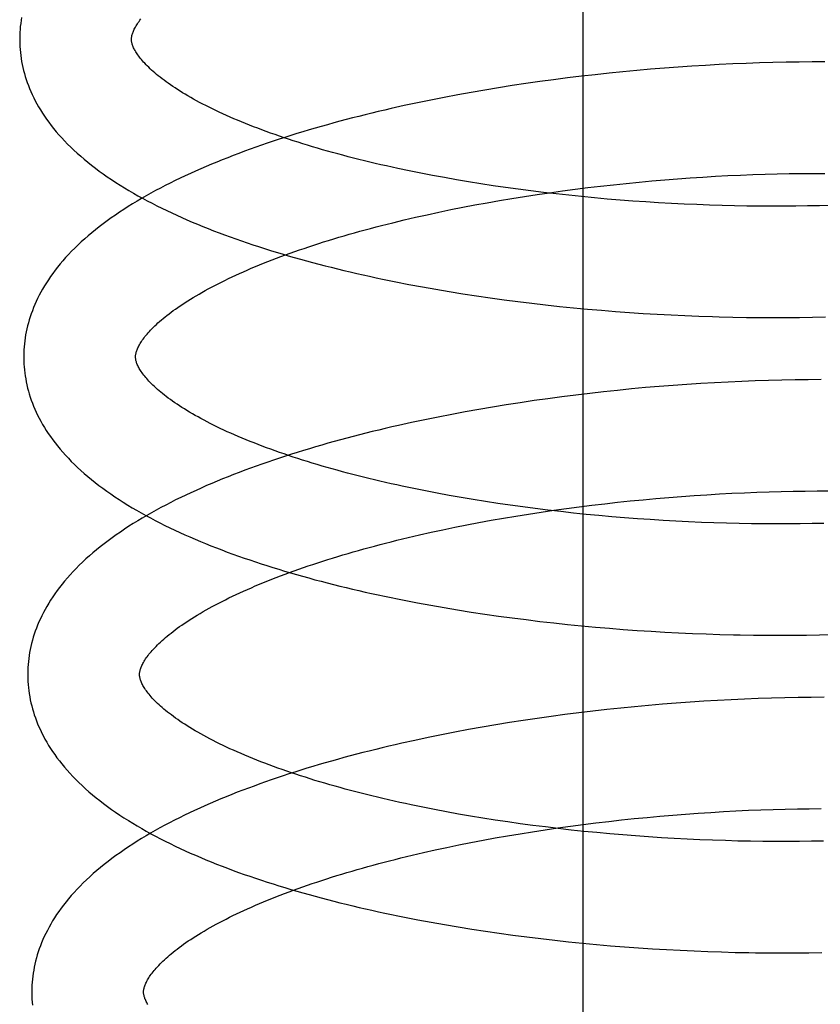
# Model space of a CAD drawing. Header units: inches. Extents: x 0 to 215, y 0 to 139.
# Tile 71 of 114: x 126.337 to 126.48, y 50.881 to 51.057. Entities that reach past the tile are written whole.
import ezdxf

# ---------------------------------------------------------------- set-up
doc = ezdxf.new("R2010")
doc.units = ezdxf.units.IN
doc.header["$LTSCALE"] = 11.804375
doc.header["$MEASUREMENT"] = 0
doc.linetypes.add('HIDDEN', pattern=[0.2, 0.1, -0.1])
doc.layers.add('DEFAULT_2', color=8, linetype='HIDDEN')

msp = doc.modelspace()

# ---------------------------------------------------------------- linework, layer by layer
at = {"layer": 'DEFAULT_2', "color": 8, "linetype": 'HIDDEN'}
for p, q in [((126.43743, 50.75084), (126.43743, 51.31334)), ((126.46899, 51.04918), (126.4666, 51.0491)), ((126.47137, 51.04925), (126.46899, 51.04918)), ((126.47372, 51.0493), (126.47137, 51.04925)), ((126.47606, 51.04933), (126.47372, 51.0493)), ((126.47838, 51.04935), (126.47606, 51.04933)), ((126.48068, 51.04935), (126.47838, 51.04935)), ((126.44456, 51.0476), (126.44208, 51.04735)), ((126.44704, 51.04784), (126.44456, 51.0476)), ((126.44951, 51.04805), (126.44704, 51.04784)), ((126.45198, 51.04825), (126.44951, 51.04805)), ((126.45444, 51.04843), (126.45198, 51.04825)), ((126.4569, 51.0486), (126.45444, 51.04843)), ((126.45934, 51.04875), (126.4569, 51.0486)), ((126.46177, 51.04888), (126.45934, 51.04875)), ((126.46419, 51.049), (126.46177, 51.04888)), ((126.4666, 51.0491), (126.46419, 51.049)), ((126.42968, 51.04584), (126.42721, 51.04549)), ((126.43216, 51.04618), (126.42968, 51.04584)), ((126.43463, 51.0465), (126.43216, 51.04618)), ((126.43712, 51.0468), (126.43463, 51.0465)), ((126.4396, 51.04708), (126.43712, 51.0468)), ((126.44208, 51.04735), (126.4396, 51.04708)), ((126.41742, 51.0439), (126.415, 51.04347)), ((126.41985, 51.04433), (126.41742, 51.0439)), ((126.4223, 51.04473), (126.41985, 51.04433)), ((126.42475, 51.04512), (126.4223, 51.04473)), ((126.42721, 51.04549), (126.42475, 51.04512)), ((126.41019, 51.04254), (126.40781, 51.04205)), ((126.41259, 51.04301), (126.41019, 51.04254)), ((126.415, 51.04347), (126.41259, 51.04301)), ((126.40545, 51.04154), (126.40311, 51.04102)), ((126.40781, 51.04205), (126.40545, 51.04154)), ((126.4084, 51.02947), (126.40633, 51.02989)), ((126.41051, 51.02906), (126.4084, 51.02947)), ((126.41263, 51.02867), (126.41051, 51.02906)), ((126.41478, 51.02829), (126.41263, 51.02867)), ((126.41695, 51.02792), (126.41478, 51.02829)), ((126.44744, 51.02788), (126.44973, 51.02809)), ((126.44973, 51.02809), (126.45202, 51.02828)), ((126.45202, 51.02828), (126.4543, 51.02846)), ((126.4543, 51.02846), (126.45657, 51.02863)), ((126.45657, 51.02863), (126.45883, 51.02877)), ((126.45883, 51.02877), (126.46109, 51.02891)), ((126.46109, 51.02891), (126.46333, 51.02903)), ((126.46333, 51.02903), (126.46556, 51.02913)), ((126.46556, 51.02913), (126.46777, 51.02922)), ((126.46777, 51.02922), (126.46997, 51.02929)), ((126.46997, 51.02929), (126.47215, 51.02935)), ((126.47215, 51.02935), (126.47431, 51.02939)), ((126.47431, 51.02939), (126.47645, 51.02942)), ((126.47645, 51.02942), (126.47856, 51.02944)), ((126.47856, 51.02944), (126.48065, 51.02944)), ((126.41914, 51.02757), (126.41695, 51.02792)), ((126.42135, 51.02723), (126.41914, 51.02757)), ((126.42357, 51.02691), (126.42135, 51.02723)), ((126.42581, 51.0266), (126.42357, 51.02691)), ((126.42806, 51.0263), (126.42581, 51.0266)), ((126.43032, 51.02602), (126.42806, 51.0263)), ((126.43145, 51.02598), (126.43372, 51.0263)), ((126.43372, 51.0263), (126.436, 51.0266)), ((126.436, 51.0266), (126.43828, 51.02689)), ((126.43828, 51.02689), (126.44057, 51.02716)), ((126.44057, 51.02716), (126.44286, 51.02741)), ((126.44286, 51.02741), (126.44515, 51.02765)), ((126.44515, 51.02765), (126.44744, 51.02788)), ((126.42028, 51.02419), (126.42249, 51.02458)), ((126.42249, 51.02458), (126.42471, 51.02495)), ((126.42471, 51.02495), (126.42694, 51.02531)), ((126.42694, 51.02531), (126.42919, 51.02565)), ((126.42919, 51.02565), (126.43145, 51.02598)), ((126.4326, 51.02576), (126.43032, 51.02602)), ((126.43488, 51.02551), (126.4326, 51.02576)), ((126.43716, 51.02527), (126.43488, 51.02551)), ((126.43945, 51.02505), (126.43716, 51.02527)), ((126.44175, 51.02485), (126.43945, 51.02505)), ((126.44405, 51.02466), (126.44175, 51.02485)), ((126.44634, 51.02448), (126.44405, 51.02466)), ((126.41164, 51.0225), (126.41377, 51.02295)), ((126.41377, 51.02295), (126.41592, 51.02337)), ((126.41592, 51.02337), (126.41809, 51.02379)), ((126.41809, 51.02379), (126.42028, 51.02419)), ((126.44864, 51.02432), (126.44634, 51.02448)), ((126.45093, 51.02418), (126.44864, 51.02432)), ((126.45322, 51.02405), (126.45093, 51.02418)), ((126.4555, 51.02393), (126.45322, 51.02405)), ((126.45777, 51.02384), (126.4555, 51.02393)), ((126.46003, 51.02375), (126.45777, 51.02384)), ((126.46228, 51.02368), (126.46003, 51.02375)), ((126.46452, 51.02363), (126.46228, 51.02368)), ((126.46674, 51.02359), (126.46452, 51.02363)), ((126.46895, 51.02356), (126.46674, 51.02359)), ((126.47114, 51.02355), (126.46895, 51.02356)), ((126.47331, 51.02356), (126.47114, 51.02355)), ((126.47546, 51.02358), (126.47331, 51.02356)), ((126.47758, 51.02361), (126.47546, 51.02358)), ((126.47969, 51.02365), (126.47758, 51.02361)), ((126.48176, 51.02371), (126.47969, 51.02365)), ((126.40339, 51.02062), (126.40541, 51.02111)), ((126.40541, 51.02111), (126.40746, 51.02158)), ((126.40746, 51.02158), (126.40954, 51.02205)), ((126.40954, 51.02205), (126.41164, 51.0225)), ((126.40629, 51.00959), (126.40868, 51.00915)), ((126.40868, 51.00915), (126.41108, 51.00872)), ((126.41108, 51.00872), (126.4135, 51.00831)), ((126.4135, 51.00831), (126.41593, 51.00792)), ((126.41593, 51.00792), (126.41837, 51.00754)), ((126.41837, 51.00754), (126.42082, 51.00718)), ((126.42082, 51.00718), (126.42329, 51.00684)), ((126.42329, 51.00684), (126.42576, 51.00652)), ((126.42576, 51.00652), (126.42824, 51.00622)), ((126.42824, 51.00622), (126.43073, 51.00593)), ((126.43073, 51.00593), (126.43322, 51.00566)), ((126.43322, 51.00566), (126.43572, 51.00541)), ((126.43572, 51.00541), (126.43822, 51.00517)), ((126.43822, 51.00517), (126.44071, 51.00495)), ((126.44071, 51.00495), (126.44321, 51.00475)), ((126.44321, 51.00475), (126.44571, 51.00457)), ((126.44571, 51.00457), (126.4482, 51.0044)), ((126.4482, 51.0044), (126.45068, 51.00425)), ((126.45068, 51.00425), (126.45316, 51.00412)), ((126.45316, 51.00412), (126.45563, 51.004)), ((126.45563, 51.004), (126.4581, 51.0039)), ((126.4581, 51.0039), (126.46055, 51.00382)), ((126.46421, 51.00372), (126.46663, 51.00368)), ((126.46663, 51.00368), (126.46903, 51.00365)), ((126.46903, 51.00365), (126.47142, 51.00364)), ((126.47142, 51.00364), (126.47379, 51.00365)), ((126.47379, 51.00365), (126.47614, 51.00367)), ((126.47614, 51.00367), (126.47847, 51.00371)), ((126.47847, 51.00371), (126.48078, 51.00377)), ((126.44858, 50.99112), (126.44609, 50.99089)), ((126.45106, 50.99133), (126.44858, 50.99112)), ((126.45354, 50.99152), (126.45106, 50.99133)), ((126.45601, 50.9917), (126.45354, 50.99152)), ((126.45847, 50.99186), (126.45601, 50.9917)), ((126.46093, 50.99201), (126.45847, 50.99186)), ((126.46337, 50.99213), (126.46093, 50.99201)), ((126.46579, 50.99225), (126.46337, 50.99213)), ((126.46821, 50.99234), (126.46579, 50.99225)), ((126.4706, 50.99242), (126.46821, 50.99234)), ((126.47298, 50.99248), (126.4706, 50.99242)), ((126.47535, 50.99252), (126.47298, 50.99248)), ((126.47769, 50.99255), (126.47535, 50.99252)), ((126.48001, 50.99256), (126.47769, 50.99255)), ((126.43362, 50.98948), (126.43113, 50.98915)), ((126.43611, 50.9898), (126.43362, 50.98948)), ((126.43861, 50.9901), (126.43611, 50.9898)), ((126.4411, 50.99038), (126.43861, 50.9901)), ((126.4436, 50.99064), (126.4411, 50.99038)), ((126.44609, 50.99089), (126.4436, 50.99064)), ((126.42124, 50.98765), (126.4188, 50.98723)), ((126.4237, 50.98805), (126.42124, 50.98765)), ((126.42617, 50.98843), (126.4237, 50.98805)), ((126.42865, 50.9888), (126.42617, 50.98843)), ((126.43113, 50.98915), (126.42865, 50.9888)), ((126.41152, 50.98587), (126.40913, 50.98538)), ((126.41393, 50.98634), (126.41152, 50.98587)), ((126.41636, 50.98679), (126.41393, 50.98634)), ((126.4188, 50.98723), (126.41636, 50.98679)), ((126.40675, 50.98488), (126.40439, 50.98435)), ((126.40913, 50.98538), (126.40675, 50.98488)), ((126.40923, 50.97266), (126.40715, 50.97307)), ((126.41133, 50.97225), (126.40923, 50.97266)), ((126.41346, 50.97186), (126.41133, 50.97225)), ((126.41561, 50.97148), (126.41346, 50.97186)), ((126.45502, 50.97167), (126.45729, 50.97183)), ((126.45729, 50.97183), (126.45956, 50.97198)), ((126.45956, 50.97198), (126.46181, 50.97212)), ((126.46181, 50.97212), (126.46405, 50.97224)), ((126.46405, 50.97224), (126.46628, 50.97234)), ((126.46628, 50.97234), (126.4685, 50.97243)), ((126.4685, 50.97243), (126.4707, 50.9725)), ((126.4707, 50.9725), (126.47287, 50.97256)), ((126.47287, 50.97256), (126.47503, 50.9726)), ((126.47503, 50.9726), (126.47717, 50.97263)), ((126.47717, 50.97263), (126.47929, 50.97265)), ((126.47929, 50.97265), (126.48138, 50.97265)), ((126.41778, 50.97111), (126.41561, 50.97148)), ((126.41996, 50.97076), (126.41778, 50.97111)), ((126.42217, 50.97042), (126.41996, 50.97076)), ((126.42439, 50.9701), (126.42217, 50.97042)), ((126.42663, 50.96979), (126.42439, 50.9701)), ((126.43672, 50.96981), (126.43901, 50.97009)), ((126.43901, 50.97009), (126.44129, 50.97037)), ((126.44129, 50.97037), (126.44358, 50.97062)), ((126.44358, 50.97062), (126.44587, 50.97086)), ((126.44587, 50.97086), (126.44817, 50.97109)), ((126.44817, 50.97109), (126.45046, 50.9713)), ((126.45046, 50.9713), (126.45274, 50.97149)), ((126.45274, 50.97149), (126.45502, 50.97167)), ((126.42543, 50.96816), (126.42767, 50.96852)), ((126.42888, 50.9695), (126.42663, 50.96979)), ((126.42767, 50.96852), (126.42992, 50.96886)), ((126.43114, 50.96922), (126.42888, 50.9695)), ((126.42992, 50.96886), (126.43218, 50.96919)), ((126.43342, 50.96895), (126.43114, 50.96922)), ((126.43218, 50.96919), (126.43445, 50.96951)), ((126.4357, 50.9687), (126.43342, 50.96895)), ((126.43445, 50.96951), (126.43672, 50.96981)), ((126.43798, 50.96847), (126.4357, 50.9687)), ((126.44027, 50.96825), (126.43798, 50.96847)), ((126.44257, 50.96805), (126.44027, 50.96825)), ((126.41449, 50.96615), (126.41664, 50.96658)), ((126.41664, 50.96658), (126.41881, 50.967)), ((126.41881, 50.967), (126.421, 50.9674)), ((126.421, 50.9674), (126.42321, 50.96779)), ((126.42321, 50.96779), (126.42543, 50.96816)), ((126.44486, 50.96786), (126.44257, 50.96805)), ((126.44716, 50.96768), (126.44486, 50.96786)), ((126.44945, 50.96752), (126.44716, 50.96768)), ((126.45174, 50.96738), (126.44945, 50.96752)), ((126.45403, 50.96725), (126.45174, 50.96738)), ((126.4563, 50.96714), (126.45403, 50.96725)), ((126.45858, 50.96704), (126.4563, 50.96714)), ((126.46084, 50.96696), (126.45858, 50.96704)), ((126.46309, 50.96689), (126.46084, 50.96696)), ((126.46532, 50.96684), (126.46309, 50.96689)), ((126.46754, 50.9668), (126.46532, 50.96684)), ((126.46975, 50.96677), (126.46754, 50.9668)), ((126.47194, 50.96676), (126.46975, 50.96677)), ((126.4741, 50.96677), (126.47194, 50.96676)), ((126.47625, 50.96679), (126.4741, 50.96677)), ((126.47838, 50.96682), (126.47625, 50.96679)), ((126.48048, 50.96686), (126.47838, 50.96682)), ((126.40613, 50.96432), (126.40818, 50.96479)), ((126.40818, 50.96479), (126.41026, 50.96526)), ((126.41026, 50.96526), (126.41236, 50.96571)), ((126.41236, 50.96571), (126.41449, 50.96615)), ((126.40411, 50.96383), (126.40613, 50.96432)), ((126.40779, 50.95265), (126.41017, 50.95222)), ((126.41017, 50.95222), (126.41257, 50.9518)), ((126.41257, 50.9518), (126.41498, 50.95139)), ((126.41498, 50.95139), (126.41741, 50.95101)), ((126.41741, 50.95101), (126.41985, 50.95064)), ((126.41985, 50.95064), (126.42229, 50.95029)), ((126.42229, 50.95029), (126.42475, 50.94995)), ((126.42475, 50.94995), (126.42722, 50.94964)), ((126.42722, 50.94964), (126.4297, 50.94934)), ((126.4297, 50.94934), (126.43218, 50.94906)), ((126.43218, 50.94906), (126.43466, 50.94879)), ((126.43466, 50.94879), (126.43715, 50.94855)), ((126.43715, 50.94855), (126.43964, 50.94832)), ((126.43964, 50.94832), (126.44213, 50.9481)), ((126.44213, 50.9481), (126.44461, 50.94791)), ((126.44461, 50.94791), (126.4471, 50.94773)), ((126.4471, 50.94773), (126.44958, 50.94757)), ((126.44958, 50.94757), (126.45206, 50.94742)), ((126.45206, 50.94742), (126.45452, 50.94729)), ((126.45452, 50.94729), (126.45699, 50.94718)), ((126.45699, 50.94718), (126.45944, 50.94708)), ((126.45944, 50.94708), (126.46188, 50.94701)), ((126.46188, 50.94701), (126.46431, 50.94694)), ((126.46793, 50.94688), (126.47032, 50.94686)), ((126.47032, 50.94686), (126.47269, 50.94685)), ((126.47269, 50.94685), (126.47505, 50.94686)), ((126.47505, 50.94686), (126.47739, 50.94689)), ((126.47739, 50.94689), (126.47971, 50.94693)), ((126.47971, 50.94693), (126.48201, 50.94699)), ((126.45655, 50.9349), (126.45408, 50.93472)), ((126.45901, 50.93506), (126.45655, 50.9349)), ((126.46146, 50.93521), (126.45901, 50.93506)), ((126.4639, 50.93533), (126.46146, 50.93521)), ((126.46632, 50.93545), (126.4639, 50.93533)), ((126.46874, 50.93554), (126.46632, 50.93545)), ((126.47113, 50.93562), (126.46874, 50.93554)), ((126.47351, 50.93568), (126.47113, 50.93562)), ((126.47587, 50.93573), (126.47351, 50.93568)), ((126.47822, 50.93575), (126.47587, 50.93573)), ((126.48054, 50.93577), (126.47822, 50.93575)), ((126.43667, 50.93299), (126.43418, 50.93267)), ((126.43916, 50.93329), (126.43667, 50.93299)), ((126.44165, 50.93357), (126.43916, 50.93329)), ((126.44415, 50.93383), (126.44165, 50.93357)), ((126.44664, 50.93408), (126.44415, 50.93383)), ((126.44912, 50.93431), (126.44664, 50.93408)), ((126.45161, 50.93452), (126.44912, 50.93431)), ((126.45408, 50.93472), (126.45161, 50.93452)), ((126.42428, 50.93124), (126.42182, 50.93083)), ((126.42674, 50.93162), (126.42428, 50.93124)), ((126.42922, 50.93199), (126.42674, 50.93162)), ((126.4317, 50.93234), (126.42922, 50.93199)), ((126.43418, 50.93267), (126.4317, 50.93234)), ((126.41452, 50.92952), (126.41211, 50.92905)), ((126.41694, 50.92998), (126.41452, 50.92952)), ((126.41937, 50.93041), (126.41694, 50.92998)), ((126.42182, 50.93083), (126.41937, 50.93041)), ((126.40735, 50.92806), (126.40499, 50.92754)), ((126.40972, 50.92856), (126.40735, 50.92806)), ((126.41211, 50.92905), (126.40972, 50.92856)), ((126.41087, 50.91568), (126.40877, 50.9161)), ((126.413, 50.91528), (126.41087, 50.91568)), ((126.46253, 50.91533), (126.46477, 50.91544)), ((126.46477, 50.91544), (126.467, 50.91555)), ((126.467, 50.91555), (126.46921, 50.91564)), ((126.46921, 50.91564), (126.47141, 50.91571)), ((126.47141, 50.91571), (126.47359, 50.91577)), ((126.47359, 50.91577), (126.47575, 50.91581)), ((126.47575, 50.91581), (126.47789, 50.91584)), ((126.47789, 50.91584), (126.48, 50.91586)), ((126.41515, 50.91489), (126.413, 50.91528)), ((126.41732, 50.91452), (126.41515, 50.91489)), ((126.41951, 50.91416), (126.41732, 50.91452)), ((126.42172, 50.91381), (126.41951, 50.91416)), ((126.42395, 50.91348), (126.42172, 50.91381)), ((126.44201, 50.91357), (126.4443, 50.91383)), ((126.4443, 50.91383), (126.44659, 50.91407)), ((126.44659, 50.91407), (126.44888, 50.91429)), ((126.44888, 50.91429), (126.45117, 50.9145)), ((126.45117, 50.9145), (126.45346, 50.9147)), ((126.45346, 50.9147), (126.45574, 50.91488)), ((126.45574, 50.91488), (126.45801, 50.91504)), ((126.45801, 50.91504), (126.46027, 50.91519)), ((126.46027, 50.91519), (126.46253, 50.91533)), ((126.4262, 50.91316), (126.42395, 50.91348)), ((126.42845, 50.91285), (126.4262, 50.91316)), ((126.42838, 50.91173), (126.43063, 50.91207)), ((126.43072, 50.91257), (126.42845, 50.91285)), ((126.43063, 50.91207), (126.43289, 50.9124)), ((126.433, 50.91229), (126.43072, 50.91257)), ((126.43289, 50.9124), (126.43516, 50.91272)), ((126.43529, 50.91203), (126.433, 50.91229)), ((126.43516, 50.91272), (126.43744, 50.91302)), ((126.43759, 50.91179), (126.43529, 50.91203)), ((126.43744, 50.91302), (126.43972, 50.9133)), ((126.43972, 50.9133), (126.44201, 50.91357)), ((126.41736, 50.90979), (126.41953, 50.91021)), ((126.41953, 50.91021), (126.42172, 50.91061)), ((126.42172, 50.91061), (126.42392, 50.91099)), ((126.42392, 50.91099), (126.42615, 50.91137)), ((126.42615, 50.91137), (126.42838, 50.91173)), ((126.43989, 50.91156), (126.43759, 50.91179)), ((126.4422, 50.91135), (126.43989, 50.91156)), ((126.44451, 50.91115), (126.4422, 50.91135)), ((126.44682, 50.91097), (126.44451, 50.91115)), ((126.44913, 50.9108), (126.44682, 50.91097)), ((126.45143, 50.91065), (126.44913, 50.9108)), ((126.45373, 50.91052), (126.45143, 50.91065)), ((126.45603, 50.9104), (126.45373, 50.91052)), ((126.45832, 50.91029), (126.45603, 50.9104)), ((126.4606, 50.9102), (126.45832, 50.91029)), ((126.46287, 50.91013), (126.4606, 50.9102)), ((126.46512, 50.91006), (126.46287, 50.91013)), ((126.4089, 50.908), (126.41098, 50.90847)), ((126.41098, 50.90847), (126.41308, 50.90892)), ((126.41308, 50.90892), (126.41521, 50.90936)), ((126.41521, 50.90936), (126.41736, 50.90979)), ((126.46736, 50.91002), (126.46512, 50.91006)), ((126.46959, 50.90999), (126.46736, 50.91002)), ((126.4718, 50.90997), (126.46959, 50.90999)), ((126.47399, 50.90997), (126.4718, 50.90997)), ((126.47615, 50.90999), (126.47399, 50.90997)), ((126.4783, 50.91001), (126.47615, 50.90999)), ((126.48042, 50.91005), (126.4783, 50.91001)), ((126.40483, 50.90703), (126.40685, 50.90752)), ((126.40685, 50.90752), (126.4089, 50.908)), ((126.40787, 50.89598), (126.41026, 50.89554)), ((126.41026, 50.89554), (126.41267, 50.89511)), ((126.41267, 50.89511), (126.41509, 50.8947)), ((126.41509, 50.8947), (126.41752, 50.89431)), ((126.41752, 50.89431), (126.41997, 50.89394)), ((126.41997, 50.89394), (126.42242, 50.89358)), ((126.42242, 50.89358), (126.42489, 50.89324)), ((126.42489, 50.89324), (126.42737, 50.89292)), ((126.42737, 50.89292), (126.42986, 50.89261)), ((126.42986, 50.89261), (126.43235, 50.89233)), ((126.43235, 50.89233), (126.43484, 50.89206)), ((126.43484, 50.89206), (126.43734, 50.89181)), ((126.43734, 50.89181), (126.43984, 50.89157)), ((126.43984, 50.89157), (126.44234, 50.89135)), ((126.44234, 50.89135), (126.44484, 50.89115)), ((126.44484, 50.89115), (126.44734, 50.89097)), ((126.44734, 50.89097), (126.44983, 50.8908)), ((126.44983, 50.8908), (126.45232, 50.89065)), ((126.45232, 50.89065), (126.4548, 50.89052)), ((126.4548, 50.89052), (126.45728, 50.89041)), ((126.45728, 50.89041), (126.45974, 50.89031)), ((126.45974, 50.89031), (126.46219, 50.89023)), ((126.46219, 50.89023), (126.46464, 50.89016)), ((126.46464, 50.89016), (126.46707, 50.89011)), ((126.47068, 50.89007), (126.47307, 50.89006)), ((126.47307, 50.89006), (126.47544, 50.89007)), ((126.47544, 50.89007), (126.47779, 50.89009)), ((126.47779, 50.89009), (126.48013, 50.89013))]:
    msp.add_line(p, q, dxfattribs=at)
for points in [[(126.33701, 51.05733), (126.33692, 51.0568), (126.33685, 51.05626), (126.33678, 51.05572), (126.33674, 51.05519), (126.3367, 51.05465), (126.33668, 51.05411), (126.33667, 51.05358), (126.33667, 51.05313)], [(126.35667, 51.05339), (126.35667, 51.05349), (126.35667, 51.05361), (126.35668, 51.05372), (126.3567, 51.05385), (126.35672, 51.05397), (126.35675, 51.0541), (126.35679, 51.05424), (126.35683, 51.05439), (126.35688, 51.05454), (126.35694, 51.0547), (126.35701, 51.05487), (126.35708, 51.05504), (126.35717, 51.05522), (126.35727, 51.05541), (126.35737, 51.0556), (126.35748, 51.05579), (126.3576, 51.05599), (126.35773, 51.05619), (126.35787, 51.05639), (126.35802, 51.0566), (126.35818, 51.05682), (126.35835, 51.05704)], [(126.33667, 51.05313), (126.33668, 51.05268), (126.3367, 51.05214), (126.33674, 51.05161), (126.33679, 51.05107), (126.33685, 51.05053), (126.33693, 51.04999), (126.33702, 51.04946), (126.33712, 51.04892), (126.33724, 51.04838), (126.33737, 51.04784), (126.33751, 51.0473), (126.33767, 51.04676), (126.33784, 51.04622), (126.33802, 51.04568), (126.33822, 51.04514), (126.33844, 51.0446), (126.33867, 51.04406), (126.33891, 51.04351), (126.33917, 51.04297), (126.33945, 51.04242), (126.33975, 51.04187), (126.34006, 51.04132), (126.34039, 51.04077), (126.34073, 51.04022), (126.3411, 51.03967), (126.34148, 51.03911), (126.34188, 51.03856), (126.3423, 51.038), (126.34274, 51.03745), (126.3432, 51.03689), (126.34368, 51.03633), (126.34418, 51.03578), (126.3447, 51.03523), (126.34524, 51.03467), (126.34579, 51.03412), (126.34637, 51.03357), (126.34697, 51.03303), (126.34758, 51.03249), (126.34821, 51.03195), (126.34886, 51.03141), (126.34952, 51.03089), (126.35021, 51.03036), (126.3509, 51.02984), (126.35162, 51.02933), (126.35234, 51.02882), (126.35309, 51.02832), (126.35384, 51.02782), (126.35461, 51.02733), (126.35539, 51.02685), (126.35619, 51.02637), (126.357, 51.0259), (126.35782, 51.02544), (126.35865, 51.02498), (126.35949, 51.02453), (126.36034, 51.02408), (126.3612, 51.02364), (126.36208, 51.02321), (126.36296, 51.02278), (126.36385, 51.02236), (126.36476, 51.02194), (126.36567, 51.02153), (126.36659, 51.02112), (126.36753, 51.02072), (126.36847, 51.02033), (126.36942, 51.01994), (126.37038, 51.01956), (126.37135, 51.01918), (126.37233, 51.0188), (126.37331, 51.01844), (126.37431, 51.01807), (126.37531, 51.01771), (126.37632, 51.01736), (126.37734, 51.01701), (126.37837, 51.01667), (126.3794, 51.01633), (126.38045, 51.016), (126.3815, 51.01567), (126.38256, 51.01535), (126.38362, 51.01503), (126.38469, 51.01471), (126.38577, 51.0144), (126.38686, 51.0141), (126.38796, 51.01379), (126.38906, 51.0135), (126.39016, 51.01321), (126.39128, 51.01292), (126.3924, 51.01264), (126.39353, 51.01236), (126.39466, 51.01208), (126.3958, 51.01182), (126.39694, 51.01155), (126.39809, 51.01129), (126.39925, 51.01103), (126.40041, 51.01078), (126.40158, 51.01054), (126.40275, 51.01029), (126.40393, 51.01006), (126.40629, 51.00959)], [(126.40633, 51.02989), (126.40428, 51.03032), (126.40326, 51.03054), (126.40226, 51.03076), (126.40126, 51.03099), (126.40027, 51.03122), (126.39928, 51.03145), (126.39831, 51.03169), (126.39734, 51.03193), (126.39638, 51.03217), (126.39543, 51.03241), (126.39449, 51.03266), (126.39356, 51.03291), (126.39264, 51.03316), (126.39172, 51.03342), (126.39082, 51.03367), (126.38992, 51.03393), (126.38904, 51.03419), (126.38816, 51.03446), (126.3873, 51.03472), (126.38645, 51.03499), (126.3856, 51.03526), (126.38477, 51.03553), (126.38395, 51.03581), (126.38313, 51.03608), (126.38233, 51.03636), (126.38154, 51.03664), (126.38076, 51.03692), (126.38, 51.0372), (126.37924, 51.03749), (126.3785, 51.03777), (126.37777, 51.03806), (126.37705, 51.03834), (126.37635, 51.03863), (126.37565, 51.03892), (126.37497, 51.03921), (126.3743, 51.0395), (126.37364, 51.03979), (126.373, 51.04008), (126.37237, 51.04037), (126.37175, 51.04066), (126.37114, 51.04096), (126.37055, 51.04125), (126.36997, 51.04154), (126.3694, 51.04183), (126.36884, 51.04212), (126.3683, 51.04241), (126.36778, 51.0427), (126.36726, 51.04299), (126.36676, 51.04328), (126.36628, 51.04357), (126.3658, 51.04385), (126.36534, 51.04414), (126.36489, 51.04442), (126.36446, 51.0447), (126.36404, 51.04498), (126.36363, 51.04526), (126.36323, 51.04554), (126.36285, 51.04581), (126.36248, 51.04608), (126.36213, 51.04635), (126.36179, 51.04662), (126.36146, 51.04688), (126.36114, 51.04714), (126.36084, 51.0474), (126.36054, 51.04765), (126.36026, 51.0479), (126.35999, 51.04815), (126.35974, 51.0484), (126.35949, 51.04864), (126.35926, 51.04887), (126.35904, 51.04911), (126.35883, 51.04933), (126.35863, 51.04956), (126.35845, 51.04978), (126.35827, 51.05), (126.3581, 51.05021), (126.35795, 51.05041), (126.3578, 51.05061), (126.35767, 51.05081), (126.35754, 51.05101), (126.35743, 51.05119), (126.35732, 51.05138), (126.35722, 51.05156), (126.35713, 51.05173), (126.35705, 51.0519), (126.35698, 51.05207), (126.35691, 51.05223), (126.35686, 51.05238), (126.35681, 51.05252), (126.35677, 51.05266), (126.35674, 51.05279), (126.35671, 51.05292), (126.35669, 51.05304), (126.35668, 51.05316), (126.35667, 51.05328), (126.35667, 51.05339)], [(126.40311, 51.04102), (126.40195, 51.04075), (126.40079, 51.04048), (126.39963, 51.0402), (126.39848, 51.03992), (126.39734, 51.03963), (126.3962, 51.03934), (126.39507, 51.03905), (126.39395, 51.03875), (126.39283, 51.03845), (126.39171, 51.03814), (126.39061, 51.03783), (126.38951, 51.03751), (126.38841, 51.03719), (126.38733, 51.03687), (126.38624, 51.03654), (126.38517, 51.03621), (126.38411, 51.03587), (126.38305, 51.03553), (126.382, 51.03518), (126.38095, 51.03483), (126.37992, 51.03447), (126.37889, 51.03411), (126.37787, 51.03375), (126.37686, 51.03338), (126.37585, 51.03301), (126.37485, 51.03263), (126.37387, 51.03224), (126.37289, 51.03186), (126.37192, 51.03146), (126.37095, 51.03107), (126.37, 51.03066), (126.36906, 51.03026), (126.36812, 51.02984), (126.36719, 51.02942), (126.36628, 51.029), (126.36537, 51.02857), (126.36447, 51.02814), (126.36359, 51.0277), (126.36271, 51.02726), (126.36184, 51.02681), (126.36098, 51.02635), (126.36014, 51.02589), (126.3593, 51.02542), (126.35848, 51.02495), (126.35767, 51.02447), (126.35686, 51.02399), (126.35607, 51.02349), (126.3553, 51.023), (126.35453, 51.02249), (126.35378, 51.02199), (126.35304, 51.02147), (126.35232, 51.02095), (126.35161, 51.02043), (126.35091, 51.0199), (126.35023, 51.01936), (126.34957, 51.01882), (126.34892, 51.01828), (126.34829, 51.01773), (126.34768, 51.01718), (126.34709, 51.01662), (126.34651, 51.01606), (126.34595, 51.0155), (126.34541, 51.01494), (126.34489, 51.01437), (126.34439, 51.01381), (126.34391, 51.01324), (126.34345, 51.01268), (126.34301, 51.01211), (126.34259, 51.01155), (126.34219, 51.01098), (126.3418, 51.01042), (126.34144, 51.00986), (126.34109, 51.0093), (126.34076, 51.00874), (126.34045, 51.00819), (126.34015, 51.00763), (126.33988, 51.00708), (126.33961, 51.00653), (126.33937, 51.00598), (126.33914, 51.00543), (126.33893, 51.00488), (126.33873, 51.00434), (126.33854, 51.00379), (126.33837, 51.00325), (126.33822, 51.00271), (126.33807, 51.00216), (126.33795, 51.00162), (126.33783, 51.00108), (126.33773, 51.00054), (126.33764, 51.00001), (126.33757, 50.99947), (126.3375, 50.99893), (126.33746, 50.9984), (126.33742, 50.99786), (126.3374, 50.99732), (126.33739, 50.99679), (126.33739, 50.99634)], [(126.35739, 50.9966), (126.35739, 50.9967), (126.35739, 50.99682), (126.3574, 50.99693), (126.35742, 50.99705), (126.35744, 50.99718), (126.35747, 50.99731), (126.35751, 50.99745), (126.35755, 50.9976), (126.3576, 50.99775), (126.35766, 50.99791), (126.35773, 50.99808), (126.3578, 50.99825), (126.35789, 50.99843), (126.35798, 50.99861), (126.35809, 50.9988), (126.3582, 50.999), (126.35832, 50.99919), (126.35845, 50.9994), (126.35859, 50.9996), (126.35874, 50.99981), (126.3589, 51.00003), (126.35907, 51.00025), (126.35925, 51.00047), (126.35945, 51.0007), (126.35965, 51.00094), (126.35986, 51.00117), (126.36009, 51.00142), (126.36033, 51.00166), (126.36058, 51.00191), (126.36084, 51.00217), (126.36111, 51.00243), (126.3614, 51.00269), (126.3617, 51.00295), (126.36201, 51.00322), (126.36233, 51.00349), (126.36267, 51.00377), (126.36301, 51.00405), (126.36338, 51.00433), (126.36375, 51.00461), (126.36414, 51.0049), (126.36454, 51.00518), (126.36496, 51.00548), (126.36538, 51.00577), (126.36582, 51.00606), (126.36628, 51.00636), (126.36674, 51.00666), (126.36722, 51.00695), (126.36771, 51.00725), (126.36822, 51.00756), (126.36874, 51.00786), (126.36927, 51.00816), (126.36982, 51.00847), (126.37038, 51.00877), (126.37095, 51.00908), (126.37154, 51.00939), (126.37214, 51.0097), (126.37275, 51.01), (126.37337, 51.01031), (126.37401, 51.01062), (126.37466, 51.01093), (126.37532, 51.01123), (126.376, 51.01154), (126.37668, 51.01185), (126.37738, 51.01215), (126.37809, 51.01246), (126.37882, 51.01276), (126.37955, 51.01306), (126.3803, 51.01336), (126.38106, 51.01367), (126.38183, 51.01397), (126.38261, 51.01427), (126.3834, 51.01456), (126.38421, 51.01486), (126.38502, 51.01515), (126.38585, 51.01545), (126.38669, 51.01574), (126.38753, 51.01603), (126.38839, 51.01632), (126.38926, 51.0166), (126.39014, 51.01689), (126.39102, 51.01717), (126.39192, 51.01745), (126.39283, 51.01773), (126.39375, 51.018), (126.39467, 51.01827), (126.39561, 51.01854), (126.39655, 51.01881), (126.3975, 51.01908), (126.39846, 51.01934), (126.39943, 51.0196), (126.40041, 51.01986), (126.40139, 51.02011), (126.40239, 51.02037), (126.40339, 51.02062)], [(126.46055, 51.00382), (126.46177, 51.00378), (126.46421, 51.00372)], [(126.40715, 50.97307), (126.4051, 50.97351), (126.40409, 50.97373), (126.40308, 50.97395), (126.40208, 50.97418), (126.40109, 50.97441), (126.40011, 50.97464), (126.39913, 50.97487), (126.39816, 50.97511), (126.39721, 50.97535), (126.39626, 50.9756), (126.39531, 50.97584), (126.39438, 50.97609), (126.39346, 50.97634), (126.39254, 50.9766), (126.39164, 50.97685), (126.39074, 50.97711), (126.38986, 50.97737), (126.38898, 50.97764), (126.38812, 50.9779), (126.38726, 50.97817), (126.38642, 50.97844), (126.38558, 50.97871), (126.38476, 50.97899), (126.38395, 50.97926), (126.38314, 50.97954), (126.38235, 50.97982), (126.38158, 50.9801), (126.38081, 50.98038), (126.38005, 50.98066), (126.37931, 50.98095), (126.37858, 50.98123), (126.37786, 50.98152), (126.37715, 50.98181), (126.37646, 50.98209), (126.37577, 50.98238), (126.3751, 50.98267), (126.37444, 50.98296), (126.3738, 50.98325), (126.37316, 50.98355), (126.37254, 50.98384), (126.37194, 50.98413), (126.37134, 50.98442), (126.37076, 50.98471), (126.37019, 50.985), (126.36964, 50.9853), (126.36909, 50.98559), (126.36856, 50.98588), (126.36805, 50.98617), (126.36755, 50.98645), (126.36706, 50.98674), (126.36658, 50.98703), (126.36612, 50.98731), (126.36567, 50.98759), (126.36523, 50.98788), (126.36481, 50.98816), (126.3644, 50.98843), (126.364, 50.98871), (126.36362, 50.98898), (126.36325, 50.98926), (126.36289, 50.98952), (126.36255, 50.98979), (126.36222, 50.99005), (126.3619, 50.99031), (126.3616, 50.99057), (126.3613, 50.99082), (126.36102, 50.99108), (126.36075, 50.99132), (126.36049, 50.99157), (126.36025, 50.99181), (126.36001, 50.99205), (126.35979, 50.99228), (126.35958, 50.99251), (126.35938, 50.99273), (126.3592, 50.99295), (126.35902, 50.99317), (126.35885, 50.99338), (126.35869, 50.99359), (126.35855, 50.99379), (126.35841, 50.99399), (126.35828, 50.99418), (126.35817, 50.99437), (126.35806, 50.99456), (126.35796, 50.99474), (126.35786, 50.99492), (126.35778, 50.99509), (126.3577, 50.99526), (126.35764, 50.99542), (126.35758, 50.99558), (126.35753, 50.99572), (126.35749, 50.99587), (126.35746, 50.996), (126.35743, 50.99613), (126.35741, 50.99625), (126.3574, 50.99637), (126.35739, 50.99649), (126.35739, 50.9966)], [(126.33739, 50.99634), (126.3374, 50.99589), (126.33742, 50.99535), (126.33746, 50.99482), (126.33751, 50.99428), (126.33757, 50.99374), (126.33765, 50.99321), (126.33774, 50.99267), (126.33784, 50.99214), (126.33795, 50.9916), (126.33808, 50.99106), (126.33823, 50.99052), (126.33838, 50.98999), (126.33855, 50.98945), (126.33874, 50.98891), (126.33894, 50.98837), (126.33915, 50.98783), (126.33938, 50.98728), (126.33962, 50.98674), (126.33988, 50.9862), (126.34016, 50.98565), (126.34045, 50.98511), (126.34076, 50.98456), (126.34109, 50.98401), (126.34143, 50.98346), (126.34179, 50.98291), (126.34217, 50.98236), (126.34257, 50.98181), (126.34299, 50.98125), (126.34343, 50.9807), (126.34388, 50.98014), (126.34436, 50.97959), (126.34485, 50.97904), (126.34537, 50.97849), (126.3459, 50.97794), (126.34645, 50.97739), (126.34702, 50.97685), (126.34761, 50.9763), (126.34822, 50.97576), (126.34884, 50.97523), (126.34949, 50.9747), (126.35015, 50.97417), (126.35083, 50.97364), (126.35152, 50.97313), (126.35223, 50.97261), (126.35295, 50.97211), (126.35369, 50.97161), (126.35444, 50.97111), (126.3552, 50.97062), (126.35598, 50.97014), (126.35677, 50.96966), (126.35757, 50.96919), (126.35839, 50.96873), (126.35921, 50.96827), (126.36005, 50.96782), (126.3609, 50.96738), (126.36175, 50.96694), (126.36262, 50.9665), (126.3635, 50.96607), (126.36439, 50.96565), (126.36529, 50.96524), (126.3662, 50.96482), (126.36711, 50.96442), (126.36804, 50.96402), (126.36898, 50.96363), (126.36992, 50.96324), (126.37088, 50.96285), (126.37184, 50.96247), (126.37281, 50.9621), (126.37379, 50.96173), (126.37478, 50.96137), (126.37578, 50.96101), (126.37679, 50.96066), (126.3778, 50.96031), (126.37882, 50.95997), (126.37985, 50.95963), (126.38089, 50.9593), (126.38193, 50.95897), (126.38299, 50.95864), (126.38405, 50.95832), (126.38511, 50.95801), (126.38619, 50.9577), (126.38727, 50.95739), (126.38836, 50.95709), (126.38945, 50.95679), (126.39056, 50.9565), (126.39166, 50.95621), (126.39278, 50.95593), (126.3939, 50.95565), (126.39503, 50.95538), (126.39616, 50.95511), (126.3973, 50.95484), (126.39844, 50.95458), (126.39959, 50.95433), (126.40075, 50.95407), (126.40191, 50.95383), (126.40308, 50.95358), (126.40425, 50.95334), (126.40542, 50.95311), (126.40779, 50.95265)], [(126.40439, 50.98435), (126.40322, 50.98409), (126.40205, 50.98381), (126.40089, 50.98354), (126.39973, 50.98326), (126.39858, 50.98297), (126.39744, 50.98268), (126.3963, 50.98239), (126.39516, 50.98209), (126.39404, 50.98179), (126.39291, 50.98148), (126.3918, 50.98117), (126.39069, 50.98086), (126.38959, 50.98054), (126.38849, 50.98021), (126.3874, 50.97988), (126.38632, 50.97955), (126.38525, 50.97921), (126.38418, 50.97887), (126.38312, 50.97852), (126.38207, 50.97817), (126.38103, 50.97782), (126.37999, 50.97746), (126.37896, 50.97709), (126.37794, 50.97672), (126.37693, 50.97635), (126.37592, 50.97597), (126.37493, 50.97559), (126.37394, 50.9752), (126.37296, 50.97481), (126.37199, 50.97441), (126.37103, 50.974), (126.37008, 50.9736), (126.36914, 50.97318), (126.3682, 50.97276), (126.36728, 50.97234), (126.36636, 50.97191), (126.36546, 50.97148), (126.36456, 50.97104), (126.36368, 50.97059), (126.36281, 50.97014), (126.36194, 50.96969), (126.36109, 50.96922), (126.36025, 50.96876), (126.35941, 50.96828), (126.35859, 50.9678), (126.35779, 50.96732), (126.35699, 50.96683), (126.3562, 50.96633), (126.35543, 50.96582), (126.35467, 50.96531), (126.35393, 50.9648), (126.3532, 50.96428), (126.35248, 50.96375), (126.35178, 50.96322), (126.35109, 50.96268), (126.35042, 50.96214), (126.34977, 50.9616), (126.34914, 50.96105), (126.34852, 50.96049), (126.34792, 50.95993), (126.34733, 50.95937), (126.34677, 50.95881), (126.34622, 50.95824), (126.3457, 50.95768), (126.34519, 50.95711), (126.34471, 50.95654), (126.34424, 50.95597), (126.34379, 50.9554), (126.34337, 50.95484), (126.34296, 50.95427), (126.34257, 50.9537), (126.3422, 50.95314), (126.34185, 50.95258), (126.34152, 50.95201), (126.3412, 50.95145), (126.3409, 50.9509), (126.34062, 50.95034), (126.34036, 50.94979), (126.34011, 50.94923), (126.33988, 50.94868), (126.33966, 50.94813), (126.33946, 50.94758), (126.33927, 50.94704), (126.3391, 50.94649), (126.33894, 50.94595), (126.3388, 50.9454), (126.33867, 50.94486), (126.33856, 50.94432), (126.33845, 50.94378), (126.33836, 50.94323), (126.33829, 50.94269), (126.33823, 50.94215), (126.33818, 50.94161), (126.33814, 50.94108), (126.33812, 50.94054), (126.33811, 50.94), (126.33811, 50.93955)], [(126.35811, 50.9398), (126.35811, 50.93991), (126.35811, 50.94002), (126.35812, 50.94014), (126.35814, 50.94026), (126.35816, 50.94039), (126.35819, 50.94052), (126.35823, 50.94066), (126.35827, 50.9408), (126.35832, 50.94096), (126.35838, 50.94112), (126.35845, 50.94128), (126.35852, 50.94146), (126.35861, 50.94164), (126.3587, 50.94182), (126.35881, 50.94201), (126.35892, 50.94221), (126.35904, 50.9424), (126.35917, 50.94261), (126.35931, 50.94281), (126.35946, 50.94302), (126.35962, 50.94324), (126.35979, 50.94346), (126.35998, 50.94368), (126.36017, 50.94391), (126.36037, 50.94414), (126.36059, 50.94438), (126.36081, 50.94463), (126.36105, 50.94487), (126.3613, 50.94512), (126.36156, 50.94538), (126.36183, 50.94564), (126.36212, 50.9459), (126.36242, 50.94616), (126.36273, 50.94643), (126.36305, 50.9467), (126.36339, 50.94698), (126.36373, 50.94725), (126.3641, 50.94754), (126.36447, 50.94782), (126.36486, 50.94811), (126.36526, 50.94839), (126.36568, 50.94868), (126.3661, 50.94898), (126.36654, 50.94927), (126.367, 50.94957), (126.36746, 50.94986), (126.36794, 50.95016), (126.36843, 50.95046), (126.36894, 50.95076), (126.36946, 50.95107), (126.36999, 50.95137), (126.37054, 50.95168), (126.3711, 50.95198), (126.37167, 50.95229), (126.37226, 50.9526), (126.37286, 50.9529), (126.37347, 50.95321), (126.37409, 50.95352), (126.37473, 50.95383), (126.37538, 50.95413), (126.37604, 50.95444), (126.37672, 50.95475), (126.3774, 50.95505), (126.3781, 50.95536), (126.37881, 50.95566), (126.37954, 50.95597), (126.38027, 50.95627), (126.38102, 50.95657), (126.38178, 50.95688), (126.38255, 50.95718), (126.38333, 50.95747), (126.38412, 50.95777), (126.38493, 50.95807), (126.38574, 50.95836), (126.38657, 50.95866), (126.38741, 50.95895), (126.38825, 50.95924), (126.38911, 50.95953), (126.38998, 50.95981), (126.39086, 50.9601), (126.39175, 50.96038), (126.39264, 50.96066), (126.39355, 50.96093), (126.39447, 50.96121), (126.39539, 50.96148), (126.39633, 50.96175), (126.39727, 50.96202), (126.39822, 50.96229), (126.39918, 50.96255), (126.40015, 50.96281), (126.40113, 50.96307), (126.40211, 50.96332), (126.40311, 50.96358), (126.40411, 50.96383)], [(126.46431, 50.94694), (126.46552, 50.94692), (126.46793, 50.94688)], [(126.33811, 50.93955), (126.33812, 50.9391), (126.33814, 50.93856), (126.33818, 50.93802), (126.33823, 50.93748), (126.33829, 50.93695), (126.33837, 50.93641), (126.33846, 50.93587), (126.33856, 50.93533), (126.33868, 50.93479), (126.33881, 50.93425), (126.33895, 50.93371), (126.33911, 50.93317), (126.33928, 50.93263), (126.33947, 50.93209), (126.33967, 50.93155), (126.33988, 50.93101), (126.34011, 50.93046), (126.34036, 50.92992), (126.34062, 50.92937), (126.3409, 50.92882), (126.34119, 50.92828), (126.34151, 50.92773), (126.34183, 50.92717), (126.34218, 50.92662), (126.34255, 50.92607), (126.34293, 50.92551), (126.34333, 50.92496), (126.34376, 50.9244), (126.3442, 50.92384), (126.34466, 50.92329), (126.34514, 50.92273), (126.34564, 50.92218), (126.34616, 50.92162), (126.3467, 50.92107), (126.34726, 50.92052), (126.34784, 50.91997), (126.34843, 50.91942), (126.34905, 50.91888), (126.34968, 50.91834), (126.35033, 50.91781), (126.351, 50.91728), (126.35168, 50.91675), (126.35238, 50.91623), (126.35309, 50.91572), (126.35382, 50.91521), (126.35457, 50.91471), (126.35532, 50.91421), (126.3561, 50.91372), (126.35688, 50.91324), (126.35768, 50.91276), (126.35849, 50.91229), (126.35931, 50.91183), (126.36014, 50.91137), (126.36098, 50.91092), (126.36183, 50.91047), (126.3627, 50.91003), (126.36357, 50.9096), (126.36446, 50.90917), (126.36536, 50.90875), (126.36626, 50.90833), (126.36718, 50.90792), (126.3681, 50.90751), (126.36904, 50.90711), (126.36998, 50.90672), (126.37093, 50.90633), (126.37189, 50.90594), (126.37287, 50.90557), (126.37385, 50.90519), (126.37483, 50.90482), (126.37583, 50.90446), (126.37684, 50.9041), (126.37785, 50.90375), (126.37887, 50.9034), (126.3799, 50.90306), (126.38094, 50.90272), (126.38198, 50.90239), (126.38303, 50.90206), (126.38409, 50.90173), (126.38516, 50.90141), (126.38624, 50.9011), (126.38732, 50.90079), (126.38841, 50.90048), (126.3895, 50.90018), (126.39061, 50.89989), (126.39172, 50.8996), (126.39283, 50.89931), (126.39395, 50.89903), (126.39508, 50.89875), (126.39622, 50.89847), (126.39736, 50.8982), (126.39851, 50.89794), (126.39966, 50.89768), (126.40082, 50.89742), (126.40198, 50.89717), (126.40315, 50.89693), (126.40432, 50.89668), (126.4055, 50.89645), (126.40787, 50.89598)], [(126.40877, 50.9161), (126.4067, 50.91653), (126.40567, 50.91675), (126.40465, 50.91697), (126.40364, 50.9172), (126.40264, 50.91742), (126.40164, 50.91765), (126.40065, 50.91789), (126.39967, 50.91813), (126.3987, 50.91837), (126.39774, 50.91861), (126.39678, 50.91886), (126.39584, 50.9191), (126.3949, 50.91935), (126.39397, 50.91961), (126.39306, 50.91986), (126.39215, 50.92012), (126.39125, 50.92038), (126.39036, 50.92065), (126.38948, 50.92091), (126.38862, 50.92118), (126.38776, 50.92145), (126.38691, 50.92172), (126.38607, 50.922), (126.38525, 50.92227), (126.38443, 50.92255), (126.38363, 50.92283), (126.38284, 50.92311), (126.38206, 50.92339), (126.38129, 50.92368), (126.38053, 50.92396), (126.37979, 50.92425), (126.37906, 50.92454), (126.37834, 50.92482), (126.37763, 50.92511), (126.37694, 50.9254), (126.37625, 50.92569), (126.37558, 50.92599), (126.37492, 50.92628), (126.37428, 50.92657), (126.37365, 50.92687), (126.37303, 50.92716), (126.37242, 50.92745), (126.37183, 50.92775), (126.37125, 50.92804), (126.37068, 50.92833), (126.37013, 50.92863), (126.36959, 50.92892), (126.36906, 50.92921), (126.36855, 50.9295), (126.36805, 50.92979), (126.36756, 50.93008), (126.36709, 50.93036), (126.36663, 50.93065), (126.36619, 50.93093), (126.36575, 50.93122), (126.36533, 50.9315), (126.36493, 50.93178), (126.36454, 50.93205), (126.36416, 50.93233), (126.36379, 50.9326), (126.36344, 50.93287), (126.3631, 50.93313), (126.36277, 50.9334), (126.36246, 50.93366), (126.36216, 50.93392), (126.36187, 50.93417), (126.36159, 50.93442), (126.36133, 50.93467), (126.36108, 50.93491), (126.36084, 50.93515), (126.36061, 50.93539), (126.36039, 50.93562), (126.36019, 50.93585), (126.35999, 50.93607), (126.35981, 50.93629), (126.35963, 50.93651), (126.35947, 50.93672), (126.35932, 50.93692), (126.35918, 50.93712), (126.35905, 50.93732), (126.35893, 50.93751), (126.35882, 50.9377), (126.35871, 50.93788), (126.35862, 50.93806), (126.35853, 50.93824), (126.35845, 50.93841), (126.35838, 50.93857), (126.35832, 50.93873), (126.35827, 50.93889), (126.35822, 50.93903), (126.35819, 50.93918), (126.35816, 50.93931), (126.35814, 50.93944), (126.35812, 50.93957), (126.35811, 50.93969), (126.35811, 50.93981)], [(126.40499, 50.92754), (126.40382, 50.92727), (126.40266, 50.927), (126.4015, 50.92672), (126.40034, 50.92644), (126.39919, 50.92615), (126.39805, 50.92586), (126.39691, 50.92557), (126.39578, 50.92527), (126.39465, 50.92497), (126.39353, 50.92466), (126.39242, 50.92435), (126.39131, 50.92404), (126.39021, 50.92372), (126.38912, 50.92339), (126.38803, 50.92306), (126.38695, 50.92273), (126.38588, 50.92239), (126.38481, 50.92205), (126.38376, 50.9217), (126.38271, 50.92135), (126.38166, 50.921), (126.38063, 50.92064), (126.3796, 50.92027), (126.37858, 50.9199), (126.37757, 50.91953), (126.37657, 50.91915), (126.37558, 50.91877), (126.37459, 50.91838), (126.37361, 50.91799), (126.37265, 50.91759), (126.37169, 50.91718), (126.37074, 50.91678), (126.36979, 50.91636), (126.36886, 50.91595), (126.36794, 50.91552), (126.36703, 50.91509), (126.36612, 50.91466), (126.36523, 50.91422), (126.36435, 50.91377), (126.36347, 50.91332), (126.36261, 50.91287), (126.36176, 50.91241), (126.36092, 50.91194), (126.36009, 50.91146), (126.35927, 50.91099), (126.35846, 50.9105), (126.35767, 50.91001), (126.35688, 50.90951), (126.35611, 50.90901), (126.35536, 50.9085), (126.35461, 50.90798), (126.35388, 50.90746), (126.35317, 50.90694), (126.35247, 50.9064), (126.35178, 50.90587), (126.35112, 50.90533), (126.35046, 50.90478), (126.34983, 50.90423), (126.34921, 50.90368), (126.34861, 50.90312), (126.34803, 50.90256), (126.34747, 50.902), (126.34692, 50.90143), (126.3464, 50.90086), (126.34589, 50.9003), (126.34541, 50.89973), (126.34495, 50.89916), (126.3445, 50.89859), (126.34407, 50.89803), (126.34367, 50.89746), (126.34328, 50.8969), (126.34291, 50.89633), (126.34256, 50.89577), (126.34223, 50.89521), (126.34191, 50.89465), (126.34162, 50.89409), (126.34134, 50.89354), (126.34107, 50.89298), (126.34083, 50.89243), (126.34059, 50.89188), (126.34038, 50.89133), (126.34018, 50.89078), (126.33999, 50.89024), (126.33982, 50.88969), (126.33966, 50.88915), (126.33952, 50.8886), (126.33939, 50.88806), (126.33927, 50.88752), (126.33917, 50.88698), (126.33908, 50.88644), (126.33901, 50.8859), (126.33895, 50.88536), (126.3389, 50.88482), (126.33886, 50.88428), (126.33884, 50.88374), (126.33883, 50.88321), (126.33883, 50.88276)], [(126.35883, 50.88301), (126.35883, 50.88312), (126.35883, 50.88323), (126.35884, 50.88335), (126.35886, 50.88347), (126.35888, 50.8836), (126.35891, 50.88373), (126.35895, 50.88387), (126.35899, 50.88401), (126.35904, 50.88417), (126.3591, 50.88433), (126.35917, 50.88449), (126.35924, 50.88467), (126.35933, 50.88485), (126.35942, 50.88503), (126.35953, 50.88522), (126.35964, 50.88541), (126.35976, 50.88561), (126.35989, 50.88581), (126.36003, 50.88602), (126.36018, 50.88623), (126.36034, 50.88645), (126.36051, 50.88667), (126.3607, 50.88689), (126.36089, 50.88712), (126.36109, 50.88735), (126.36131, 50.88759), (126.36153, 50.88783), (126.36177, 50.88808), (126.36202, 50.88833), (126.36228, 50.88859), (126.36255, 50.88884), (126.36284, 50.88911), (126.36314, 50.88937), (126.36345, 50.88964), (126.36377, 50.88991), (126.36411, 50.89018), (126.36445, 50.89046), (126.36482, 50.89074), (126.36519, 50.89103), (126.36558, 50.89131), (126.36598, 50.8916), (126.3664, 50.89189), (126.36682, 50.89219), (126.36726, 50.89248), (126.36772, 50.89278), (126.36818, 50.89307), (126.36866, 50.89337), (126.36915, 50.89367), (126.36966, 50.89397), (126.37018, 50.89428), (126.37071, 50.89458), (126.37126, 50.89489), (126.37182, 50.89519), (126.37239, 50.8955), (126.37298, 50.89581), (126.37358, 50.89611), (126.37419, 50.89642), (126.37481, 50.89673), (126.37545, 50.89704), (126.3761, 50.89734), (126.37676, 50.89765), (126.37744, 50.89796), (126.37812, 50.89826), (126.37882, 50.89857), (126.37953, 50.89887), (126.38026, 50.89918), (126.38099, 50.89948), (126.38174, 50.89978), (126.3825, 50.90008), (126.38327, 50.90038), (126.38405, 50.90068), (126.38484, 50.90098), (126.38565, 50.90128), (126.38646, 50.90157), (126.38729, 50.90187), (126.38813, 50.90216), (126.38897, 50.90245), (126.38983, 50.90273), (126.3907, 50.90302), (126.39158, 50.9033), (126.39246, 50.90359), (126.39336, 50.90387), (126.39427, 50.90414), (126.39518, 50.90442), (126.39611, 50.90469), (126.39704, 50.90496), (126.39799, 50.90523), (126.39894, 50.9055), (126.3999, 50.90576), (126.40087, 50.90602), (126.40185, 50.90628), (126.40283, 50.90653), (126.40383, 50.90678), (126.40483, 50.90703)], [(126.46707, 50.89011), (126.46827, 50.89009), (126.47068, 50.89007)], [(126.33883, 50.88276), (126.33884, 50.88231), (126.33886, 50.88177), (126.3389, 50.88123), (126.33895, 50.88069)], [(126.35958, 50.88083), (126.35948, 50.88101), (126.35938, 50.88119), (126.35929, 50.88137), (126.35921, 50.88153), (126.35914, 50.8817), (126.35907, 50.88185), (126.35902, 50.882), (126.35897, 50.88215), (126.35893, 50.88229), (126.3589, 50.88242), (126.35887, 50.88255), (126.35885, 50.88267), (126.35884, 50.88279), (126.35883, 50.88291), (126.35883, 50.88301)]]:
    msp.add_lwpolyline(points, dxfattribs=at)

doc.saveas('drawing.dxf')
